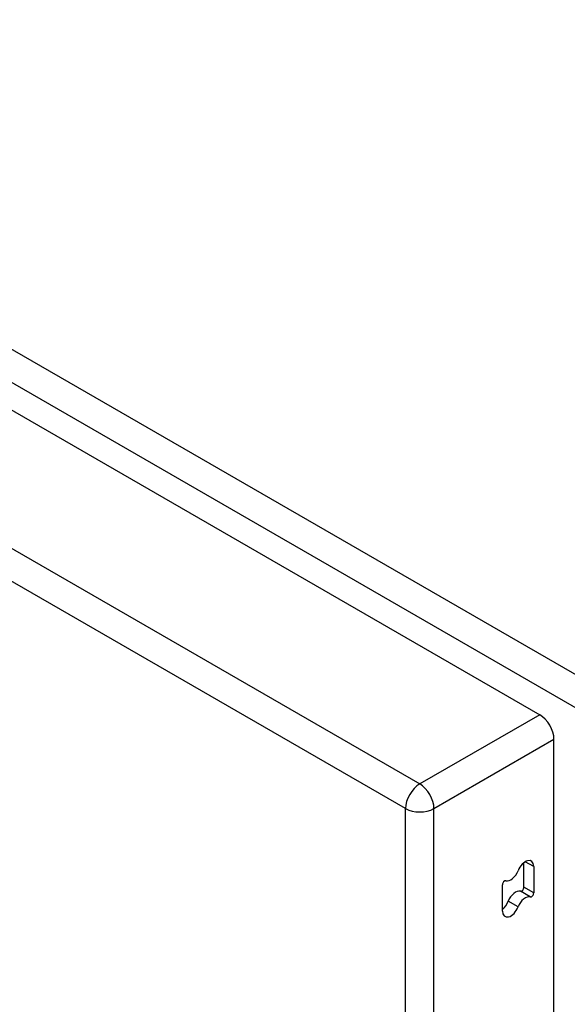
# Model space of a CAD drawing. Header units: inches. Extents: x 20 to 448, y 48 to 213.
# Tile 177 of 235: x 436.26 to 438.95, y 171.69 to 176.53. Entities that reach past the tile are written whole.
import ezdxf

# ---------------------------------------------------------------- set-up
doc = ezdxf.new("R2010")
doc.units = ezdxf.units.IN
doc.header["$MEASUREMENT"] = 0
doc.layers.add('Visible Edges(ANSI)', color=7, linetype='Continuous', lineweight=25)
doc.layers.add('Visible Tangent Edges(ANSI)', color=7, linetype='Continuous', lineweight=25)

msp = doc.modelspace()

# ---------------------------------------------------------------- linework, layer by layer
at = {"layer": 'Visible Edges(ANSI)'}
for p, q in [((409.3986, 190.0978), (438.8178, 173.1127)), ((438.8878, 143.1052), (438.8878, 172.9914)), ((438.74, 172.2635), (438.74, 172.3847)), ((438.7881, 172.3654), (438.7881, 172.2357)), ((438.634, 172.1461), (438.634, 172.2758))]:
    msp.add_line(p, q, dxfattribs=at)
for centre, major_axis, start_param, end_param in [((438.8178, 173.0318), (-0.0495, 0.0857), 3.926991, 5.497787), ((438.7468, 172.3415), (0.0292, 0.0506), 5.497787, 8.115781), ((438.6753, 172.3479), (-0.0292, -0.0506), 0.152663, 1.832596), ((438.6446, 172.2819), (0.0075, 0.013), 0.152663, 2.356194), ((438.6987, 172.1913), (0.0292, 0.0506), 0.152663, 1.832596), ((438.7294, 172.2574), (-0.0075, -0.013), 0.152663, 2.356194), ((438.7775, 172.2296), (-0.0075, -0.013), 0.152663, 2.356194), ((438.6272, 172.1977), (0.0292, 0.0506), 4.091863, 4.974188), ((438.7468, 172.1636), (0.0292, 0.0506), 0.152663, 1.832596), ((438.6753, 172.1699), (-0.0292, -0.0506), 5.497787, 8.115781)]:
    msp.add_ellipse(centre, major_axis=major_axis, ratio=0.57735, start_param=start_param, end_param=end_param, dxfattribs=at)
at = {"layer": 'Visible Tangent Edges(ANSI)'}
for p, q in [((439.0887, 173.2542), (409.5302, 190.3198)), ((409.4602, 190.1986), (439.0186, 173.133)), ((408.8082, 189.7569), (438.2274, 172.7718)), ((438.1574, 172.6505), (408.7382, 189.6357)), ((438.8178, 173.1127), (438.2274, 172.7718)), ((438.2974, 172.6505), (438.8878, 172.9914)), ((438.1574, 142.6688), (438.1574, 172.6505)), ((438.2974, 142.6688), (438.2974, 172.6505)), ((438.7881, 172.3654), (438.7468, 172.3892)), ((438.7712, 172.2161), (438.7232, 172.2439)), ((438.7881, 172.2357), (438.74, 172.2635)), ((438.711, 172.1667), (438.663, 172.1945))]:
    msp.add_line(p, q, dxfattribs=at)
for major_axis, start_param, end_param in [((0.0495, 0.0857), 0.785398, 2.356194), ((-0.0495, 0.0857), 3.926991, 5.497787), ((-0.099, 0), 0.785398, 2.356194)]:
    msp.add_ellipse((438.2274, 172.6909), major_axis=major_axis, ratio=0.57735, start_param=start_param, end_param=end_param, dxfattribs=at)

doc.saveas('drawing.dxf')
